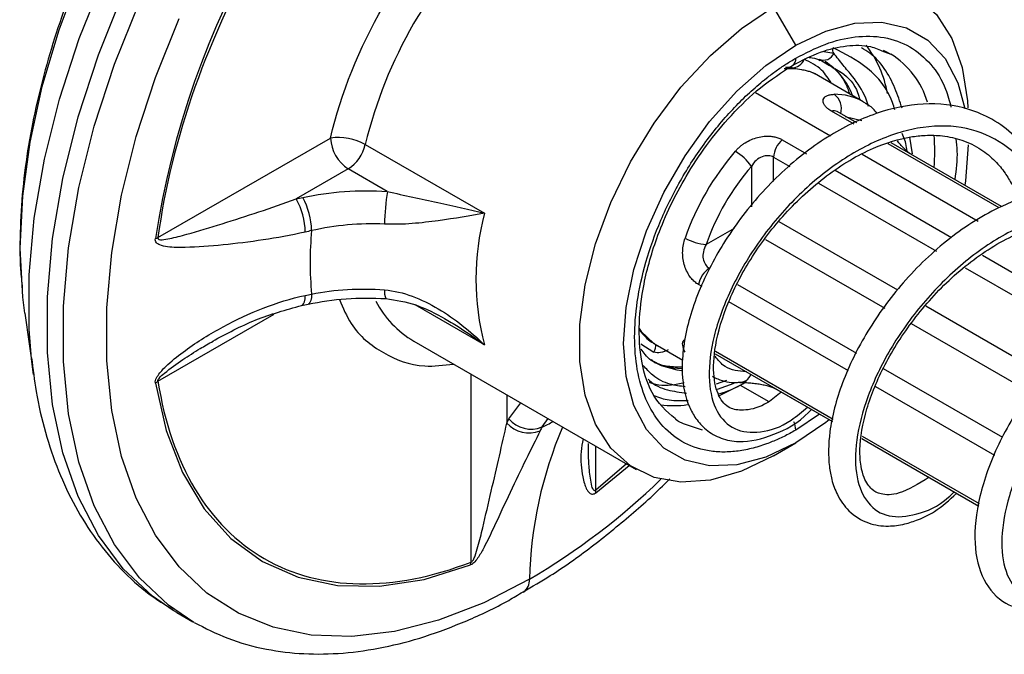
# Model space of a CAD drawing. Header units: millimetres. Extents: x 13 to 546, y 13 to 419.
# Tile 30 of 44: x 395 to 416, y 378 to 391. Entities that reach past the tile are written whole.
import ezdxf

# ---------------------------------------------------------------- set-up
doc = ezdxf.new("R2010")
doc.units = ezdxf.units.MM
doc.header["$LTSCALE"] = 2

msp = doc.modelspace()

# ---------------------------------------------------------------- linework, layer by layer
for p, q in [((411.7729, 390.4242), (411.3015, 391.2407)), ((412.3695, 390.295), (412.5759, 390.2577)), ((413.6347, 390.2941), (413.787, 390.2387)), ((412.269, 390.1288), (412.4877, 389.999)), ((413.2038, 389.2283), (412.1703, 389.8249)), ((410.9165, 389.4216), (412.5053, 388.5045)), ((413.0103, 388.7496), (412.5324, 389.0255)), ((413.0659, 388.7765), (412.6467, 389.0186)), ((412.8222, 388.9172), (413.1733, 388.8287)), ((398.2474, 386.3439), (401.9063, 388.4562)), ((411.4848, 388.4207), (411.9973, 388.1249)), ((416.136, 387.0042), (413.7975, 388.3542)), ((414.2482, 388.1237), (414.1938, 388.4742)), ((402.644, 388.3189), (405.1726, 386.8592)), ((416.0866, 386.9737), (413.7304, 388.3339)), ((411.3015, 388.0495), (411.6469, 387.8501)), ((411.3015, 387.5373), (411.3015, 388.0495)), ((413.1778, 388.1162), (415.6381, 386.6959)), ((402.2834, 387.803), (401.1789, 387.1653)), ((403.1112, 387.3251), (402.2834, 387.803)), ((410.8301, 387.8556), (410.8301, 386.9982)), ((412.6056, 387.7737), (415.0759, 386.3476)), ((412.2566, 387.4982), (414.7548, 386.056)), ((401.1789, 387.1653), (401.3181, 387.1959)), ((413.9369, 385.2285), (411.4197, 386.6816)), ((410.4671, 386.5403), (409.8726, 386.1971)), ((411.1308, 386.3041), (413.6573, 384.8456)), ((415.7283, 385.9711), (418.2034, 384.5422)), ((415.3676, 385.7022), (417.8583, 384.2644)), ((409.7879, 385.3029), (409.7105, 385.3476)), ((413.0697, 383.8854), (410.5412, 385.3451)), ((401.2946, 384.9028), (401.4303, 384.9325)), ((405.1726, 384.0661), (403.6982, 384.9173)), ((412.8878, 383.5134), (410.3494, 384.9788)), ((417.051, 383.4308), (414.5312, 384.8855)), ((395.4214, 384.7401), (395.6063, 383.4359)), ((398.2474, 383.2955), (400.7137, 384.7193)), ((414.2212, 384.5201), (416.7392, 383.0665)), ((403.671, 384.147), (408.3851, 381.4256)), ((408.484, 384.0922), (408.764, 383.9158)), ((408.8372, 384.0513), (409.3775, 383.7394)), ((395.6063, 383.4359), (395.5646, 383.7713)), ((410.0643, 383.8746), (412.5521, 382.4384)), ((410.0673, 383.9319), (412.5654, 382.4898)), ((416.1611, 382.1008), (413.6312, 383.5613)), ((404.8904, 379.4593), (404.8904, 383.4431)), ((410.3059, 383.3096), (410.0848, 383.2309)), ((410.1131, 383.1307), (410.4663, 383.2564)), ((410.1425, 382.9877), (410.5944, 383.2113)), ((410.5944, 383.2113), (411.1989, 382.8624)), ((415.991, 381.7219), (413.4728, 383.1757)), ((405.6447, 383.0076), (405.6447, 382.409)), ((411.3706, 383.1202), (411.3641, 383.1242)), ((411.3706, 383.1202), (412.552, 382.4382)), ((405.6878, 382.495), (405.9437, 382.835)), ((406.3911, 382.3248), (406.521, 382.5017)), ((412.272, 382.5998), (411.7729, 382.2588)), ((405.6447, 382.409), (405.6878, 382.495)), ((409.2874, 382.4443), (409.2216, 382.4846)), ((413.1833, 382.1331), (415.6617, 380.7023)), ((407.5303, 380.9833), (407.5303, 381.9191)), ((411.3015, 381.7144), (411.7729, 381.9866)), ((413.1741, 382.0793), (415.6559, 380.6466)), ((413.1741, 382.079), (415.6559, 380.6463)), ((408.1822, 381.5427), (407.5303, 380.9833)), ((407.5352, 380.9309), (408.2395, 381.5096)), ((398.6501, 378.3855), (398.5716, 378.4319)), ((398.6501, 378.3855), (398.9898, 378.1894))]:
    msp.add_line(p, q)
at = {"flags": 128}
for points in [[(395.5646, 383.7713), (395.5162, 384.3995), (395.5162, 385.5507), (395.6239, 386.7575), (395.8383, 388.0055), (396.1566, 389.2803), (396.5752, 390.5668), (397.0892, 391.85), (397.6925, 393.1148), (398.3782, 394.3464), (399.138, 395.5304), (399.9632, 396.6528), (400.844, 397.7006), (401.7702, 398.6614), (402.7308, 399.5239), (403.7147, 400.2782), (404.7102, 400.9152)], [(398.5716, 378.4319), (398.1305, 378.7364), (397.5127, 379.3182), (396.9864, 380.0245), (396.5577, 380.8469), (396.2318, 381.7759), (396.0123, 382.8005), (395.9019, 383.9087), (395.9019, 385.0875), (396.0123, 386.3232), (396.2318, 387.6011), (396.5577, 388.9064), (396.9864, 390.2238), (397.5127, 391.5377), (398.1305, 392.8328), (398.8325, 394.0939), (399.6106, 395.3063), (400.4555, 396.4556), (401.3574, 397.5285), (402.3058, 398.5123), (403.2894, 399.3955), (404.2968, 400.1678), (405.3162, 400.82)], [(395.4214, 384.7401), (395.3801, 385.0775), (395.328, 386.12), (395.3801, 387.2228), (395.536, 388.372), (395.7935, 389.553), (396.1496, 390.7511), (396.5996, 391.9512), (397.138, 393.1382), (397.7579, 394.2972), (398.4517, 395.4136), (399.2104, 396.4733), (400.0247, 397.4631), (400.8843, 398.3704), (401.7783, 399.184), (402.6955, 399.8934), (403.6244, 400.4899)], [(399.0094, 378.1781), (398.4702, 378.5403), (397.8524, 379.1221), (397.3261, 379.8284), (396.8974, 380.6508), (396.5715, 381.5798), (396.352, 382.6043), (396.2416, 383.7126), (396.2416, 384.8914), (396.352, 386.1271), (396.5715, 387.405), (396.8974, 388.7103), (397.3261, 390.0277), (397.8524, 391.3416), (398.4702, 392.6367), (399.1722, 393.8978), (399.9503, 395.1102), (400.7952, 396.2595), (401.6971, 397.3324), (402.6455, 398.3162), (403.6291, 399.1994), (404.6365, 399.9717), (405.6559, 400.6239)], [(411.3015, 391.2407), (411.9804, 391.5677), (412.6408, 391.7558), (413.2647, 391.8), (413.835, 391.6989), (414.3362, 391.4555), (414.7547, 391.0762), (415.0789, 390.5715), (415.3001, 389.9552), (415.4122, 389.244), (415.421, 389.0966)], [(411.3015, 381.7144), (410.6226, 381.3875), (409.9622, 381.1993), (409.3383, 381.1552), (408.768, 381.2562), (408.2668, 381.4997), (407.8484, 381.8789), (407.5241, 382.3836), (407.3029, 383), (407.1908, 383.7112), (407.1908, 384.4979), (407.3029, 385.3385), (407.5241, 386.2103), (407.8484, 387.0893), (408.2668, 387.9517), (408.768, 388.7738), (409.3383, 389.5333), (409.9622, 390.2095), (410.6226, 390.7838), (411.3015, 391.2407)], [(406.1268, 379.0961), (405.1559, 378.5965), (404.1965, 378.2242), (403.2597, 377.9838), (402.3565, 377.8779), (401.4975, 377.9079), (400.6928, 378.0734), (399.9518, 378.3725), (399.2832, 378.8016), (398.6948, 379.3557), (398.1936, 380.0284), (397.7854, 380.8116), (397.4749, 381.6964), (397.2659, 382.6722), (397.1608, 383.7276), (397.1608, 384.8503), (397.2659, 386.0271), (397.4749, 387.2442), (397.7854, 388.4874), (398.1936, 389.742), (398.6948, 390.9934)], [(411.7729, 390.4242), (412.4073, 390.7264), (413.0225, 390.8911), (413.5996, 390.9136), (414.1213, 390.7929), (414.5716, 390.5329), (414.9368, 390.1413), (415.206, 389.6302), (415.3581, 389.0865)], [(411.7729, 381.9866), (411.1385, 381.6845), (410.5234, 381.5197), (409.9462, 381.4973), (409.4246, 381.618), (408.9743, 381.878), (408.609, 382.2695), (408.3399, 382.7807), (408.175, 383.3958), (408.1195, 384.0964), (408.175, 384.861), (408.3399, 385.6665), (408.609, 386.4883), (408.9743, 387.3016), (409.4246, 388.0815), (409.9462, 388.8045), (410.5234, 389.4485), (411.1385, 389.9939), (411.7729, 390.4242)], [(413.6253, 390.3196), (413.6809, 390.2945), (413.787, 390.2387)], [(413.2038, 389.2283), (413.2039, 389.2283), (413.2469, 389.2021)], [(415.4263, 388.3145), (415.3708, 387.5499), (415.3566, 387.4539)], [(401.2943, 384.9027), (401.3118, 384.9102), (401.3357, 384.9374), (401.3539, 384.9823), (401.3657, 385.0432), (401.3707, 385.118)], [(401.5047, 385.1466), (401.4997, 385.0721), (401.4882, 385.0114), (401.4704, 384.9668), (401.4472, 384.9399), (401.4315, 384.9328)], [(408.4521, 384.4149), (408.4972, 384.3525), (408.7567, 384.1026)], [(408.9283, 383.6223), (408.8328, 383.6693), (408.8084, 383.6831)], [(409.3463, 383.5172), (409.2585, 383.5277), (408.9283, 383.6223)], [(398.1923, 383.258), (398.4186, 382.2538), (398.765, 381.36), (399.2261, 380.5904), (399.7948, 379.9569), (400.4623, 379.4692), (401.2184, 379.1348), (402.0513, 378.9589), (402.9483, 378.9443), (403.8954, 379.0911), (404.8783, 379.3971)], [(409.7955, 382.2609), (409.3935, 382.3885), (409.2874, 382.4443)], [(412.4837, 382.4776), (412.4073, 382.417), (411.7729, 381.9866)]]:
    msp.add_lwpolyline(points, dxfattribs=at)
for centre, radius, start, end in [((416.3588, 383.558), 18.3762, 128.66391, 171.33609), ((412.0226, 386.0613), 9.6465, 133.53471, 166.46529), ((412.3619, 390.3373), 0.2283, 245.98475, 339.60218), ((411.4803, 389.0284), 2.2664, 9.48341, 38.02197), ((412.8501, 388.7171), 1.787, 16.32443, 58.37717), ((411.6574, 390.2624), 0.3251, 275.07465, 335.57572), ((411.6059, 390.1357), 0.1678, 305.82048, 5.6097), ((411.6004, 388.8418), 1.4711, 20.57769, 57.42805), ((411.6453, 388.5196), 1.4092, 79.69836, 94.75821), ((412.6077, 388.1701), 1.2145, 60.60718, 91.07929), ((412.3673, 389.0812), 0.3731, 343.22971, 54.35622), ((412.5819, 388.8964), 0.1383, 62.07933, 110.98089), ((402.072, 387.2961), 1.1718, 60.78813, 98.13223), ((402.7251, 388.4934), 0.8196, 182.60548, 237.39452), ((411.8231, 388.0228), 0.5223, 130.36585, 177.06818), ((410.4841, 388.1704), 4.2351, 355.38666, 4.69184), ((401.8293, 388.5043), 0.8355, 302.9246, 347.18276), ((414.7685, 384.4761), 5.656, 139.15825, 160.84175), ((409.9652, 387.2748), 1.0418, 33.87883, 59.77448), ((407.7418, 386.5877), 4.6889, 170.95194, 179.48804), ((399.8812, 386.4335), 1.4898, 1.06786, 29.41969), ((399.9763, 386.4635), 1.5286, 1.04692, 28.62436), ((410.4312, 385.4626), 5.4409, 165.12728, 194.87272), ((408.7972, 385.819), 7.3235, 174.73165, 185.26835), ((398.055, 386.8461), 0.5378, 284.7884, 290.95894), ((409.9433, 387.237), 1.0422, 240.23052, 266.11409), ((410.2242, 385.2536), 0.5222, 122.9312, 169.63468), ((403.4071, 385.1882), 0.357, 172.58704, 202.62126), ((404.7463, 385.9723), 2.1185, 207.40843, 239.49976), ((408.4062, 384.1003), 0.4026, 332.71399, 357.00524), ((409.3631, 384.8799), 1.3138, 239.79646, 269.49722), ((410.5809, 383.5241), 0.2532, 267.41602, 340.31259), ((397.8902, 383.7614), 0.587, 300.96663, 307.47355), ((409.1788, 384.7694), 1.9916, 262.06929, 278.63461), ((406.114, 382.8189), 0.6231, 221.1365, 292.29164), ((406.1578, 382.8987), 0.6195, 220.66032, 292.12578), ((414.8163, 378.8976), 8.6918, 156.78132, 178.69104), ((403.7236, 388.1916), 6.4448, 294.45055, 296.80098), ((411.3121, 382.2454), 0.461, 1.66971, 24.3839), ((398.6011, 391.8762), 14.8313, 300.49191, 314.04495), ((407.1309, 380.9195), 0.4045, 1.61509, 9.07766), ((404.3879, 379.5251), 0.5068, 345.36302, 352.54077), ((405.8044, 379.0807), 0.3228, 305.67757, 2.73689)]:
    msp.add_arc(centre, radius, start, end)
for points, knots in [([(404.8904, 397.85), (403.2284, 396.5724), (401.6941, 394.7759), (399.3116, 390.6492), (398.5229, 388.4222), (398.2474, 386.3439)], [0, 0, 0, 0, 0.5, 0.5, 1, 1, 1, 1]), ([(397.7195, 394.3183), (397.5122, 393.9441), (397.2205, 393.4177), (396.8407, 392.6185), (396.5404, 391.9294), (396.2252, 391.1024), (395.9421, 390.2339), (395.7004, 389.3292), (395.5113, 388.4073), (395.3809, 387.4805), (395.32, 386.563), (395.3144, 385.823), (395.3572, 385.4049), (395.3706, 385.2743)], [0, 0, 0, 0, 0.1261644, 0.1775061, 0.2624606, 0.3502822, 0.4440945, 0.5415325, 0.6416784, 0.7438243, 0.8475, 0.9523819, 1, 1, 1, 1]), ([(411.7729, 390.1521), (411.9814, 390.2596), (412.4107, 390.4811), (413.0478, 390.6293), (413.66, 390.6185), (414.2078, 390.4218), (414.6472, 390.043), (414.9391, 389.5976), (415.029, 389.2408), (415.0622, 389.109)], [0, 0, 0, 0, 0.1394893, 0.287334, 0.4413252, 0.5985843, 0.7558434, 0.9098346, 1, 1, 1, 1]), ([(411.7039, 389.9994), (411.9037, 390.1026), (412.3017, 390.3081), (412.8574, 390.4294), (413.3112, 390.434), (413.5435, 390.3336), (413.6347, 390.2941)], [0, 0, 0, 0, 0.2764467, 0.5507242, 0.8235078, 1, 1, 1, 1]), ([(412.5759, 390.2577), (412.5686, 390.2727), (412.5621, 390.2887), (412.5553, 390.3255), (412.5548, 390.3484), (412.5662, 390.3716)], [0, 0, 0, 0, 0.5, 0.5, 1, 1, 1, 1]), ([(413.8718, 389.0558), (413.8566, 389.1074), (413.7472, 389.4787), (413.3235, 389.9812), (412.8189, 390.2413), (412.5662, 390.3716)], [0, 0, 0, 0, 0.0746859, 0.5366479, 1, 1, 1, 1]), ([(413.316, 389.129), (413.2967, 389.1868), (413.2148, 389.4314), (413.0229, 389.716), (412.7726, 390.004), (412.6418, 390.1727), (412.5759, 390.2577)], [0, 0, 0, 0, 0.122072, 0.5166308, 0.7563126, 1, 1, 1, 1]), ([(414.0273, 389.0873), (413.9794, 389.2311), (413.8283, 389.6854), (413.5385, 390.1461), (413.2254, 390.3327), (413.1655, 390.3683)], [0, 0, 0, 0, 0.27252, 0.860827, 1, 1, 1, 1]), ([(411.7729, 382.2588), (411.7312, 382.2352), (411.6478, 382.1881), (411.5229, 382.1242), (411.3985, 382.0655), (411.2744, 382.0124), (411.0832, 381.9387), (410.827, 381.8604), (410.5087, 381.802), (410.1981, 381.786), (409.7962, 381.8251), (409.3389, 381.9898), (408.8951, 382.3647), (408.5777, 382.8888), (408.3946, 383.5186), (408.3361, 384.2214), (408.3946, 384.9917), (408.5777, 385.833), (408.8951, 386.7235), (409.3389, 387.6109), (409.7961, 388.3034), (410.198, 388.8066), (410.5085, 389.149), (410.827, 389.4583), (411.1101, 389.6988), (411.3567, 389.8848), (411.5644, 390.0275), (411.7034, 390.1105), (411.7729, 390.1521)], [0, 0, 0, 0, 0.0116738, 0.023326, 0.0349722, 0.0466281, 0.0583094, 0.0891939, 0.1201015, 0.1522737, 0.1844691, 0.2501183, 0.3157676, 0.3800526, 0.4417717, 0.5000028, 0.5582339, 0.6199531, 0.6842381, 0.7498874, 0.8155366, 0.8477088, 0.8799042, 0.9107887, 0.9416963, 0.9611378, 0.9805482, 1, 1, 1, 1]), ([(412.5322, 389.616), (412.4667, 389.717), (412.3161, 389.9494), (412.0845, 390.0634), (411.9535, 390.1279)], [0, 0, 0, 0, 0.4343848, 1, 1, 1, 1]), ([(412.0583, 390.1657), (412.0801, 390.165), (412.1683, 390.1621), (412.2394, 390.1299), (412.293, 390.1057)], [0, 0, 0, 0, 0.2476444, 1, 1, 1, 1]), ([(412.3859, 390.0734), (412.4643, 390.0228), (412.632, 389.9145), (412.8072, 389.68), (412.8839, 389.4746), (412.9132, 389.396)], [0, 0, 0, 0, 0.3512982, 0.7517993, 1, 1, 1, 1]), ([(409.2874, 382.4443), (409.0985, 382.5975), (408.7433, 382.8857), (408.4854, 383.6521), (408.4278, 384.482), (408.5379, 385.4022), (408.8417, 386.4684), (409.3254, 387.4801), (409.8828, 388.3253), (410.4129, 388.9674), (411.0305, 389.5629), (411.4746, 389.8508), (411.7039, 389.9994)], [0, 0, 0, 0, 0.1318969, 0.2480279, 0.3482804, 0.4368077, 0.5430728, 0.672245, 0.7456363, 0.8247437, 0.9095413, 1, 1, 1, 1]), ([(411.7702, 389.9278), (411.7192, 389.9424), (411.6501, 389.9623), (411.575, 389.9537), (411.5553, 389.9515)], [0, 0, 0, 0, 0.73809779, 1, 1, 1, 1]), ([(412.1407, 389.8384), (412.1323, 389.8418), (412.115, 389.8488), (412.0827, 389.86), (412.0451, 389.8716), (412.0016, 389.8834), (411.9525, 389.8952), (411.916, 389.9024), (411.8973, 389.9061)], [0, 0, 0, 0, 0.1509813, 0.3076987, 0.4705904, 0.6400466, 0.816414, 1, 1, 1, 1]), ([(412.1869, 389.8153), (412.1781, 389.8203), (412.1627, 389.8289), (412.1473, 389.8355), (412.1407, 389.8384)], [0, 0, 0, 0, 0.5713813, 1, 1, 1, 1]), ([(412.5996, 389.9326), (412.6466, 389.9065), (412.8524, 389.7925), (413.0589, 389.5495), (413.1149, 389.3228), (413.1274, 389.2724)], [0, 0, 0, 0, 0.1870681, 0.819211, 1, 1, 1, 1]), ([(417.137, 387.3272), (417.1077, 387.4118), (417.0183, 387.6692), (416.7862, 388.0791), (416.4204, 388.5219), (415.9568, 388.8642), (415.3219, 389.1375), (414.4887, 389.2316), (413.4629, 389.0188), (412.4104, 388.5059), (411.397, 387.7078), (410.5241, 386.7046), (409.8565, 385.6021), (409.5061, 384.6701), (409.3732, 383.9568), (409.3478, 383.3455), (409.4462, 382.8647), (409.6542, 382.4878), (409.8695, 382.2501), (410.1842, 382.0677), (410.6753, 381.9726), (411.2982, 382.1361), (411.8316, 382.4039), (412.0876, 382.6764), (412.1057, 382.6958)], [0, 0, 0, 0, 0.0161933, 0.0492829, 0.0885615, 0.1275473, 0.1628921, 0.2258345, 0.287231, 0.3510345, 0.4186612, 0.4854997, 0.5507292, 0.6189767, 0.6547725, 0.6907559, 0.7497948, 0.7743597, 0.8027345, 0.8353064, 0.8689719, 0.9325053, 0.9952086, 1, 1, 1, 1]), ([(412.5324, 389.0255), (412.5192, 389.0334), (412.493, 389.0492), (412.4589, 389.0741), (412.4291, 389.0997), (412.4039, 389.1258), (412.3737, 389.1649), (412.3498, 389.2165), (412.3506, 389.2741), (412.3775, 389.3224), (412.4279, 389.3574), (412.4968, 389.38), (412.5552, 389.383), (412.5848, 389.3845)], [0, 0, 0, 0, 0.0501072, 0.0997058, 0.1492669, 0.1992627, 0.2501532, 0.3732284, 0.499625, 0.6225827, 0.7494544, 0.873019, 1, 1, 1, 1]), ([(413.4997, 388.9803), (413.4447, 389.0457), (413.3725, 389.1313), (413.274, 389.1777), (413.2507, 389.1887)], [0, 0, 0, 0, 0.76330169, 1, 1, 1, 1]), ([(416.9467, 387.2862), (416.8944, 387.4244), (416.7267, 387.8668), (416.1978, 388.3614), (415.4145, 388.7141), (414.4842, 388.7347), (413.4948, 388.4418), (412.5132, 387.8649), (411.6107, 387.0635), (410.8556, 386.1105), (410.2986, 385.0969), (409.9735, 384.1187), (409.8998, 383.264), (410.0685, 382.6167), (410.4513, 382.2358), (411.0073, 382.1778), (411.559, 382.35), (411.9052, 382.6471), (412.0198, 382.7454)], [0, 0, 0, 0, 0.030376, 0.0972485, 0.1640408, 0.2311082, 0.2979552, 0.3647621, 0.4318364, 0.4986616, 0.5654867, 0.632561, 0.6993679, 0.7662149, 0.8332824, 0.9000746, 0.9669471, 1, 1, 1, 1]), ([(411.4662, 383.065), (411.3681, 382.9848), (411.0873, 382.7551), (410.6889, 382.6619), (410.4194, 382.6971), (410.2779, 382.7903), (410.134, 382.963), (410.0095, 383.356), (410.042, 384.0682), (410.3061, 384.962), (410.8155, 385.9424), (411.5327, 386.8842), (412.2698, 387.5608), (412.9148, 387.9952), (413.5197, 388.3044), (414.0652, 388.4696), (414.546, 388.5224), (414.9152, 388.5114), (415.3191, 388.4217), (415.6889, 388.2417), (415.9893, 387.9928), (416.2055, 387.736), (416.3652, 387.4536), (416.478, 387.2674), (416.5046, 387.1353), (416.505, 387.1333)], [0, 0, 0, 0, 0.0311756, 0.089315, 0.1461173, 0.1828717, 0.2187024, 0.2803634, 0.342249, 0.4116436, 0.4808668, 0.548436, 0.6189735, 0.6557104, 0.6923976, 0.7508314, 0.7744747, 0.8046375, 0.8421154, 0.8841817, 0.9201656, 0.9484996, 0.9718371, 0.9995711, 1, 1, 1, 1]), ([(410.4897, 388.175), (410.5055, 388.1925), (410.537, 388.2272), (410.589, 388.2749), (410.6436, 388.3184), (410.7218, 388.3716), (410.8269, 388.4273), (410.9638, 388.4738), (411.1043, 388.4979), (411.2292, 388.4973), (411.3317, 388.4813), (411.4143, 388.4572), (411.4613, 388.4329), (411.4848, 388.4207)], [0, 0, 0, 0, 0.0639666, 0.1267376, 0.1886646, 0.2501134, 0.3768424, 0.4997217, 0.6261801, 0.7493672, 0.833814, 0.9166267, 1, 1, 1, 1]), ([(414.2438, 388.0963), (414.2272, 388.1066), (414.1922, 388.1283), (414.1307, 388.1771), (414.0624, 388.2409), (413.9925, 388.3156), (413.95, 388.3685), (413.9294, 388.3941)], [0, 0, 0, 0, 0.1678805, 0.3534493, 0.5583982, 0.7862955, 1, 1, 1, 1]), ([(414.125, 388.1841), (414.1244, 388.2092), (414.1207, 388.3491), (414.0707, 388.4604), (414.0297, 388.5517)], [0, 0, 0, 0, 0.17970387, 1, 1, 1, 1]), ([(415.1688, 388.4397), (415.1784, 388.354), (415.2082, 388.0879), (415.1704, 387.7828), (415.1448, 387.5761)], [0, 0, 0, 0, 0.3222839, 1, 1, 1, 1]), ([(411.3015, 388.0495), (411.2378, 388.0863), (411.1468, 388.0941), (410.9701, 388.0284), (410.8875, 387.9544), (410.8301, 387.8556)], [0, 0, 0, 0, 0.5, 0.5, 1, 1, 1, 1]), ([(401.3181, 387.1959), (401.6043, 387.2576), (401.9044, 387.2999), (402.5047, 387.343), (402.8069, 387.3444), (403.1112, 387.3251)], [0, 0, 0, 0, 0.5, 0.5, 1, 1, 1, 1]), ([(403.1112, 387.3251), (403.2916, 387.2805), (403.4707, 387.2413), (403.8283, 387.1643), (404.0065, 387.1267), (404.5241, 387.0149), (404.8551, 386.9399), (405.1726, 386.8592)], [0, 0, 0, 0, 0.25, 0.25, 0.5, 0.5, 1, 1, 1, 1]), ([(420.2242, 385.5077), (420.2006, 385.6063), (420.1404, 385.8568), (419.9479, 386.1773), (419.6011, 386.6689), (419.0941, 387.0747), (418.4459, 387.3233), (417.9104, 387.4017), (417.4236, 387.3845), (416.8441, 387.284), (416.042, 387.0063), (415.0171, 386.3675), (414.0372, 385.4292), (413.2579, 384.3586), (412.7204, 383.2528), (412.4666, 382.266), (412.4556, 381.6098), (412.5338, 381.1833), (412.6561, 380.8502), (412.8964, 380.5078), (413.2847, 380.2656), (413.7054, 380.2044), (414.0646, 380.2527), (414.387, 380.3616), (414.7585, 380.5326), (415.0284, 380.7759), (415.1857, 380.9177)], [0, 0, 0, 0, 0.0178207, 0.0453227, 0.0709875, 0.1341656, 0.171716, 0.2081156, 0.2385586, 0.2629473, 0.3153314, 0.3853532, 0.4545746, 0.5200773, 0.5864873, 0.6531008, 0.7067969, 0.729216, 0.7578071, 0.7947702, 0.8385777, 0.8764447, 0.9058087, 0.930678, 0.9595763, 1, 1, 1, 1]), ([(398.2474, 386.3439), (398.2423, 386.3233), (398.2531, 386.3113), (398.2883, 386.2995), (398.3117, 386.2988), (398.3864, 386.3025), (398.4422, 386.3126), (398.6136, 386.3481), (398.7341, 386.3804), (399.1005, 386.4825), (399.3532, 386.5596), (399.865, 386.7192), (400.1236, 386.8021), (400.6465, 386.9759), (400.9108, 387.0667), (401.1789, 387.1653)], [0, 0, 0, 0, 0.03125, 0.03125, 0.0625, 0.0625, 0.125, 0.125, 0.25, 0.25, 0.5, 0.5, 0.75, 0.75, 1, 1, 1, 1]), ([(420.0737, 385.4783), (419.9619, 385.7102), (419.7124, 386.2275), (419.0584, 386.7231), (418.2191, 386.9651), (417.2623, 386.879), (416.2657, 386.4878), (415.3036, 385.8278), (414.444, 384.9661), (413.7483, 383.984), (413.2668, 382.9707), (413.0251, 382.0236), (413.0324, 381.2305), (413.2779, 380.6671), (413.7244, 380.3833), (414.3215, 380.4415), (414.8229, 380.6468), (415.0932, 380.908), (415.1341, 380.9475)], [0, 0, 0, 0, 0.054353, 0.1212108, 0.1877942, 0.2544577, 0.3213017, 0.3878742, 0.4545667, 0.5213899, 0.5879551, 0.6546802, 0.7214758, 0.7880374, 0.8547986, 0.9215598, 0.9881213, 1, 1, 1, 1]), ([(405.1726, 386.8592), (404.8711, 386.8076), (404.5443, 386.7494), (404.0143, 386.6775), (403.8285, 386.6559), (403.4479, 386.6275), (403.2534, 386.6202), (403.0531, 386.6296)], [0, 0, 0, 0, 0.5, 0.5, 0.75, 0.75, 1, 1, 1, 1]), ([(414.598, 381.257), (414.3743, 381.1206), (413.9622, 380.8692), (413.5689, 380.8872), (413.3827, 380.9843), (413.232, 381.1866), (413.1453, 381.4965), (413.116, 381.9493), (413.2337, 382.6742), (413.631, 383.65), (414.2492, 384.6251), (415.0658, 385.5288), (415.8749, 386.1339), (416.5524, 386.4746), (417.1615, 386.6817), (417.6876, 386.7439), (418.128, 386.6984), (418.4468, 386.6153), (418.7804, 386.4551), (419.0939, 386.2075), (419.3452, 385.8918), (419.509, 385.604), (419.5776, 385.4171), (419.6005, 385.3545)], [0, 0, 0, 0, 0.07316095, 0.13480745, 0.18650872, 0.23831194, 0.27038588, 0.30702186, 0.37931647, 0.44767781, 0.51591701, 0.58596226, 0.6587599, 0.69646806, 0.73344696, 0.79212491, 0.81659338, 0.84568067, 0.87994085, 0.91933395, 0.95530737, 0.98504431, 1, 1, 1, 1]), ([(403.0531, 386.6296), (402.7903, 386.6419), (402.5293, 386.636), (402.0109, 386.5899), (401.7518, 386.549), (401.5047, 386.4915)], [0, 0, 0, 0, 0.5, 0.5, 1, 1, 1, 1]), ([(401.3707, 386.4613), (401.0661, 386.3916), (400.7692, 386.3389), (400.1891, 386.2514), (399.9059, 386.2168), (399.3524, 386.1621), (399.0828, 386.1409), (398.6973, 386.133), (398.5713, 386.1337), (398.3935, 386.1559), (398.3357, 386.1664), (398.2587, 386.2001), (398.2346, 386.2144), (398.1983, 386.2575), (398.1872, 386.2878), (398.1923, 386.3262)], [0, 0, 0, 0, 0.25, 0.25, 0.5, 0.5, 0.75, 0.75, 0.875, 0.875, 0.9375, 0.9375, 0.96875, 0.96875, 1, 1, 1, 1]), ([(409.7105, 385.3476), (409.6971, 385.3558), (409.6703, 385.3723), (409.6316, 385.403), (409.5946, 385.4377), (409.5594, 385.477), (409.5105, 385.5409), (409.4538, 385.6377), (409.4043, 385.7714), (409.376, 385.9132), (409.3708, 386.0558), (409.3856, 386.198), (409.4123, 386.2871), (409.4258, 386.3323)], [0, 0, 0, 0, 0.0501072, 0.0997058, 0.1492669, 0.1992627, 0.2501532, 0.3732284, 0.499625, 0.6225827, 0.7494544, 0.873019, 1, 1, 1, 1]), ([(409.8726, 386.1971), (409.8444, 386.1481), (409.8237, 386.0958), (409.802, 385.9936), (409.8009, 385.9428), (409.8243, 385.8042), (409.8766, 385.7287), (409.9403, 385.6919)], [0, 0, 0, 0, 0.25, 0.25, 0.5, 0.5, 1, 1, 1, 1]), ([(423.3462, 383.738), (423.3285, 383.7931), (423.2719, 383.9692), (423.1244, 384.2643), (422.8812, 384.6475), (422.5123, 385.0385), (422.0319, 385.3546), (421.5201, 385.5342), (421.0646, 385.6005), (420.489, 385.601), (419.8617, 385.4757), (419.1613, 385.1924), (418.4099, 384.7656), (417.5461, 384.0686), (416.6821, 383.0539), (416.0275, 381.9458), (415.6281, 380.8354), (415.5256, 379.8393), (415.7041, 379.0655), (416.1664, 378.5484), (416.8057, 378.3785), (417.492, 378.5457), (418.0324, 378.8016), (418.3098, 379.1024), (418.3169, 379.1101)], [0, 0, 0, 0, 0.0104671, 0.033417, 0.06172, 0.0971157, 0.1382184, 0.1744002, 0.2039335, 0.2272455, 0.2836049, 0.3194907, 0.3554876, 0.4239725, 0.4890799, 0.5558492, 0.6242241, 0.692191, 0.757812, 0.8179926, 0.8690809, 0.9267911, 0.998127, 1, 1, 1, 1]), ([(401.5047, 385.1466), (401.7522, 385.1961), (402.0057, 385.228), (402.524, 385.2575), (402.7907, 385.2548), (403.0531, 385.2343)], [0, 0, 0, 0, 0.5, 0.5, 1, 1, 1, 1]), ([(403.0531, 385.2343), (403.2534, 385.2186), (403.4479, 385.1698), (403.8285, 385.0293), (404.0143, 384.937), (404.5443, 384.6222), (404.8711, 384.3599), (405.1726, 384.0661)], [0, 0, 0, 0, 0.25, 0.25, 0.5, 0.5, 1, 1, 1, 1]), ([(398.1923, 383.258), (398.1872, 383.2906), (398.1987, 383.3304), (398.2358, 383.4036), (398.2605, 383.4383), (398.3379, 383.5352), (398.3963, 383.5934), (398.5752, 383.7592), (398.7005, 383.8574), (399.0851, 384.1377), (399.3552, 384.3042), (399.9069, 384.6026), (400.1895, 384.7343), (400.7689, 384.9588), (401.0657, 385.0517), (401.3707, 385.118)], [0, 0, 0, 0, 0.03125, 0.03125, 0.0625, 0.0625, 0.125, 0.125, 0.25, 0.25, 0.5, 0.5, 0.75, 0.75, 1, 1, 1, 1]), ([(401.4303, 384.9325), (401.6973, 384.98), (402.2335, 385.0753), (402.7954, 385.059), (403.0774, 385.0509)], [0, 0, 0, 0, 0.4979632, 1, 1, 1, 1]), ([(402.0944, 385.0269), (402.1707, 384.8501), (402.3849, 384.3537), (403.0044, 383.8635), (403.7529, 383.5693), (404.3067, 383.6353), (404.5144, 383.6601)], [0, 0, 0, 0, 0.1754392, 0.4925285, 0.8096178, 1, 1, 1, 1]), ([(403.0774, 385.0509), (403.2942, 385.0161), (403.7439, 384.944), (404.134, 384.7312), (404.3361, 384.6209)], [0, 0, 0, 0, 0.4818845, 1, 1, 1, 1]), ([(423.1752, 383.7028), (423.1621, 383.7471), (423.0544, 384.1109), (422.6248, 384.5907), (421.905, 385.0533), (421.01, 385.1795), (420.0352, 384.9897), (419.0411, 384.5029), (418.105, 383.7684), (417.2951, 382.8556), (416.6657, 381.8531), (416.2614, 380.8522), (416.1043, 379.9458), (416.1923, 379.2227), (416.5092, 378.747), (417.0143, 378.5772), (417.6143, 378.6934), (418.0432, 379.0104), (418.239, 379.1551)], [0, 0, 0, 0, 0.0092399, 0.0758569, 0.1426736, 0.2094903, 0.2761073, 0.3429585, 0.4097391, 0.4763597, 0.5432386, 0.6099866, 0.6766145, 0.7435141, 0.810233, 0.8768719, 0.9437853, 1, 1, 1, 1]), ([(399.4077, 384.1458), (399.7061, 384.3072), (400.2989, 384.6279), (400.9642, 384.8116), (401.2946, 384.9028)], [0, 0, 0, 0, 0.5033982, 1, 1, 1, 1]), ([(404.3232, 384.6247), (404.4201, 384.5687), (404.7161, 384.3979), (404.9891, 384.1995), (405.1726, 384.0661)], [0, 0, 0, 0, 0.3275072, 1, 1, 1, 1]), ([(408.466, 384.3719), (408.5435, 384.2776), (408.6343, 384.1672), (408.7587, 384.1066), (408.7769, 384.0978)], [0, 0, 0, 0, 0.8534381, 1, 1, 1, 1]), ([(409.4258, 383.9129), (409.4032, 383.9636), (409.3582, 384.0649), (409.3791, 384.1538), (409.4201, 384.1753), (409.427, 384.1789)], [0, 0, 0, 0, 0.4552184, 0.9093439, 1, 1, 1, 1]), ([(398.2474, 383.2955), (398.2468, 383.2978), (398.2457, 383.3024), (398.2466, 383.3111), (398.2496, 383.3208), (398.2569, 383.336), (398.2963, 383.3925), (398.4717, 383.5443), (398.7615, 383.7487), (399.1072, 383.9711), (399.3244, 384.0947), (399.4159, 384.1467)], [0, 0, 0, 0, 0.0062975, 0.0125588, 0.0192392, 0.0267178, 0.0450371, 0.1482818, 0.4786565, 0.7805504, 1, 1, 1, 1]), ([(408.9142, 383.6364), (408.8977, 383.6416), (408.7649, 383.6833), (408.6232, 383.7906), (408.522, 383.9364), (408.496, 383.9738)], [0, 0, 0, 0, 0.0951974, 0.7679687, 1, 1, 1, 1]), ([(408.7567, 384.1026), (408.771, 384.0929), (408.7974, 384.075), (408.8312, 384.055), (408.8467, 384.0458)], [0, 0, 0, 0, 0.54457609, 1, 1, 1, 1]), ([(395.5685, 383.7944), (395.5964, 383.5539), (395.6598, 383.0071), (395.85, 382.2049), (396.1254, 381.3858), (396.4844, 380.6242), (396.9245, 379.9256), (397.4501, 379.3034), (397.995, 378.8006), (398.3934, 378.5558), (398.5625, 378.4519)], [0, 0, 0, 0, 0.10336265, 0.23504156, 0.36720886, 0.49970541, 0.63251685, 0.76592282, 0.90063663, 1, 1, 1, 1]), ([(409.3714, 383.5911), (409.2677, 383.5939), (409.0485, 383.5999), (408.8302, 383.6584), (408.729, 383.7368), (408.7086, 383.7526)], [0, 0, 0, 0, 0.4178161, 0.8826309, 1, 1, 1, 1]), ([(410.7246, 383.4934), (410.5612, 383.5092), (410.2914, 383.5352), (410.1267, 383.743), (410.0617, 383.8249)], [0, 0, 0, 0, 0.6056899, 1, 1, 1, 1]), ([(409.4268, 383.1784), (409.3187, 383.1919), (409.0657, 383.2234), (408.7624, 383.3774), (408.6034, 383.5578), (408.5393, 383.6306)], [0, 0, 0, 0, 0.3080538, 0.7208771, 1, 1, 1, 1]), ([(408.6416, 383.3398), (408.6507, 383.3303), (408.7611, 383.2142), (409.032, 383.0989), (409.3183, 383.0619), (409.4555, 383.0442)], [0, 0, 0, 0, 0.0446426, 0.542407, 1, 1, 1, 1]), ([(410.0073, 383.4001), (410.0433, 383.3805), (410.1965, 383.2968), (410.4028, 383.2588), (410.5708, 383.275), (410.5973, 383.2776)], [0, 0, 0, 0, 0.2053048, 0.8742893, 1, 1, 1, 1]), ([(398.2474, 383.2955), (398.5229, 381.5353), (399.3116, 380.2189), (401.6941, 378.843), (403.2284, 378.818), (404.8904, 379.4593)], [0, 0, 0, 0, 0.5, 0.5, 1, 1, 1, 1]), ([(409.4082, 383.2653), (409.3634, 383.2535), (409.1276, 383.1919), (408.8711, 383.1939), (408.692, 383.2625), (408.6651, 383.2728)], [0, 0, 0, 0, 0.1662946, 0.8750443, 1, 1, 1, 1]), ([(410.1429, 383.0253), (410.2667, 383.0662), (410.4619, 383.1308), (410.6568, 383.2479), (410.7282, 383.2908)], [0, 0, 0, 0, 0.6339729, 1, 1, 1, 1]), ([(410.5927, 383.2695), (410.6267, 383.2692), (410.6922, 383.2687), (410.8115, 383.2612), (410.9327, 383.2481), (411.0493, 383.229), (411.1546, 383.205), (411.2442, 383.1776), (411.3172, 383.1487), (411.3535, 383.1293), (411.3708, 383.1201)], [0, 0, 0, 0, 0.1683949, 0.3246335, 0.4676486, 0.5968124, 0.7135978, 0.8188061, 0.9139507, 1, 1, 1, 1]), ([(408.7643, 382.9908), (408.8697, 382.9532), (409.0961, 382.8723), (409.3519, 382.8837), (409.4885, 382.8898)], [0, 0, 0, 0, 0.4658191, 1, 1, 1, 1]), ([(404.8904, 379.4593), (404.9057, 379.4623), (404.9215, 379.4816), (404.9494, 379.5317), (404.9617, 379.5618), (404.9958, 379.6543), (405.015, 379.7198), (405.0698, 379.917), (405.1022, 380.0504), (405.1969, 380.447), (405.2565, 380.7089), (405.3741, 381.2198), (405.4316, 381.4681), (405.5425, 381.95), (405.5961, 382.1837), (405.6447, 382.409)], [0, 0, 0, 0, 0.03125, 0.03125, 0.0625, 0.0625, 0.125, 0.125, 0.25, 0.25, 0.5, 0.5, 0.75, 0.75, 1, 1, 1, 1]), ([(406.3503, 382.2424), (406.2583, 382.0534), (406.1556, 381.8484), (405.9413, 381.4124), (405.8297, 381.1813), (405.6004, 380.6946), (405.4839, 380.4398), (405.298, 380.0432), (405.2345, 379.9082), (405.1263, 379.7026), (405.0883, 379.6334), (405.0206, 379.531), (404.9962, 379.4969), (404.9407, 379.4356), (404.9089, 379.4089), (404.8783, 379.3971)], [0, 0, 0, 0, 0.25, 0.25, 0.5, 0.5, 0.75, 0.75, 0.875, 0.875, 0.9375, 0.9375, 0.96875, 0.96875, 1, 1, 1, 1]), ([(407.2631, 382.0733), (407.245, 381.9835), (407.2076, 381.7975), (407.2174, 381.5277), (407.2436, 381.301), (407.2842, 381.1342), (407.3221, 381.0325), (407.3606, 380.9651), (407.3947, 380.9261), (407.4289, 380.9052), (407.4623, 380.8993), (407.498, 380.9061), (407.5231, 380.9228), (407.5352, 380.9309)], [0, 0, 0, 0, 0.19500101, 0.40379548, 0.59640319, 0.70670006, 0.79720459, 0.85275, 0.89823875, 0.92955398, 0.95599117, 0.97882838, 1, 1, 1, 1]), ([(407.5303, 380.9833), (407.528, 380.9813), (407.5235, 380.9773), (407.5164, 380.9738), (407.5095, 380.9725), (407.5, 380.9738), (407.4707, 380.9949), (407.427, 381.1418), (407.3949, 381.4007), (407.3751, 381.7088), (407.3767, 381.8977), (407.3774, 381.9758)], [0, 0, 0, 0, 0.00634, 0.0126436, 0.019369, 0.026898, 0.0453409, 0.149282, 0.4818851, 0.7858152, 1, 1, 1, 1]), ([(405.9887, 378.827), (406.1816, 378.9381), (406.6677, 379.2181), (407.4366, 379.766), (408.281, 380.4576), (408.8367, 380.9502), (409.1005, 381.2254), (409.1014, 381.2263)], [0, 0, 0, 0, 0.1810743, 0.4561177, 0.7291683, 0.999113, 1, 1, 1, 1]), ([(399.0126, 378.178), (399.2468, 378.0579), (399.7315, 377.8093), (400.5192, 377.5964), (401.3403, 377.4957), (402.1719, 377.5102), (403.0303, 377.6339), (403.9074, 377.863), (404.7942, 378.2017), (405.4907, 378.5251), (405.8873, 378.7655), (405.9887, 378.827)], [0, 0, 0, 0, 0.1199655, 0.2482441, 0.3655535, 0.4836831, 0.602403, 0.7214032, 0.8403992, 0.9591717, 1, 1, 1, 1])]:
    msp.add_open_spline(points, degree=3, knots=knots)
for points in [[(401.9063, 388.4562), (402.3442, 390.3581), (403.4624, 392.2947), (404.8904, 393.6248)], [(410.8301, 387.8556), (410.4149, 387.378), (410.0786, 386.7955), (409.8726, 386.1971)], [(401.5047, 386.4915), (401.4599, 386.4816), (401.4153, 386.4715), (401.3707, 386.4613)], [(401.3707, 385.118), (401.4153, 385.1277), (401.4599, 385.1372), (401.5047, 385.1466)], [(409.0677, 383.963), (408.9566, 383.8989), (408.849, 383.8821), (408.764, 383.9158)], [(406.3911, 382.3248), (406.3774, 382.2975), (406.3638, 382.27), (406.3503, 382.2424)]]:
    msp.add_open_spline(points, degree=3)

doc.saveas('drawing.dxf')
